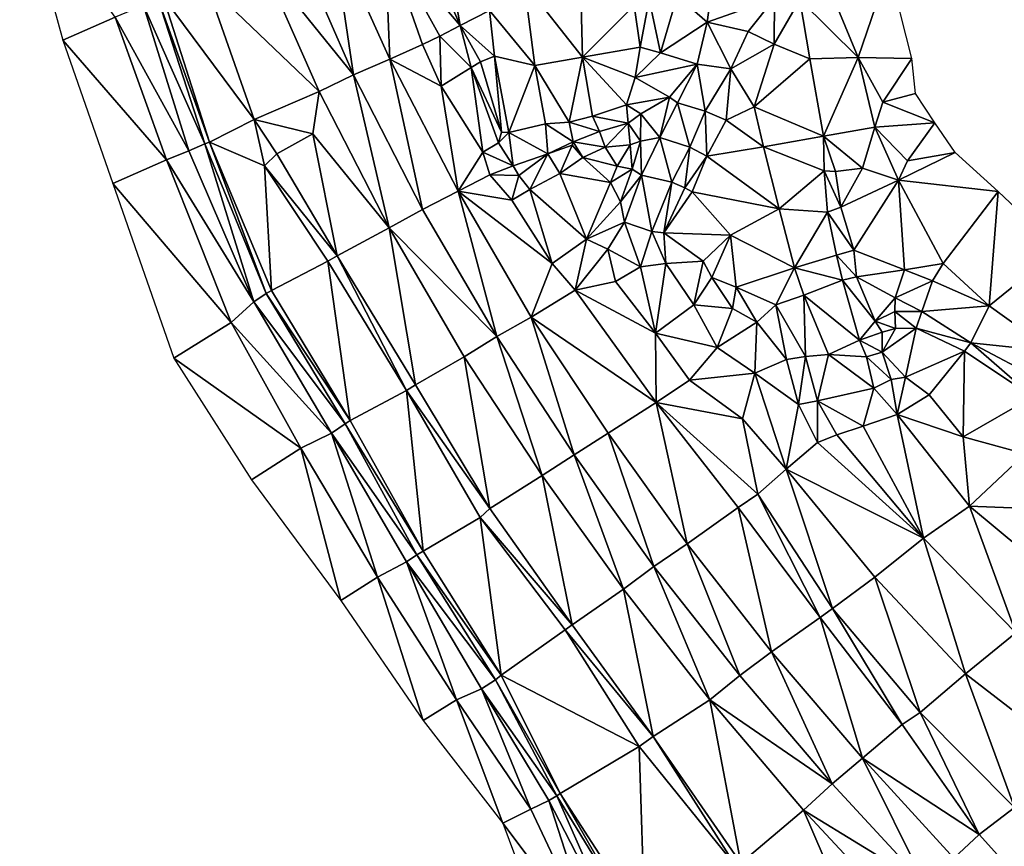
# Model space of a CAD drawing. Header units: feet. Extents: x 116535 to 120173, y 200032 to 203855.
# Tile 2 of 87: x 118450 to 118753, y 200433 to 200688. Entities that reach past the tile are written whole.
import ezdxf

# ---------------------------------------------------------------- set-up
doc = ezdxf.new("R2010")
doc.units = ezdxf.units.FT
doc.header["$MEASUREMENT"] = 0
doc.layers.add('V-TOPO-TINN-3DFC', color=3, linetype='Continuous')

msp = doc.modelspace()

# ---------------------------------------------------------------- linework, layer by layer
at = {"layer": 'V-TOPO-TINN-3DFC'}
for points in [[(118479.5773, 200688.47, 557.505), (118450.2099, 200729.7463, 558.19), (118463.496, 200681.3895, 558.195)], [(118585.7828, 200685.9438, 572.56), (118571.7956, 200718.2084, 568.764), (118562.5929, 200713.242, 573.227)], [(118585.7828, 200685.9438, 572.56), (118579.9293, 200719.2375, 570.751), (118571.7956, 200718.2084, 568.764)], [(118585.7828, 200685.9438, 572.56), (118594.7455, 200690.5342, 573.443), (118579.9293, 200719.2375, 570.751)], [(118546.370382, 200714.99149, 573.747692), (118535.509011, 200710.659994, 574.611614), (118552.892302, 200670.748471, 575.608641)], [(118546.370382, 200714.99149, 573.747692), (118564.14429, 200675.550847, 574.71004), (118562.5929, 200713.242, 573.227)], [(118546.370382, 200714.99149, 573.747692), (118552.892302, 200670.748471, 575.608641), (118564.14429, 200675.550847, 574.71004)], [(118564.14429, 200675.550847, 574.71004), (118574.1558, 200680.1314, 574.317), (118562.5929, 200713.242, 573.227)], [(118574.1558, 200680.1314, 574.317), (118579.5103, 200682.7086, 574.935), (118562.5929, 200713.242, 573.227)], [(118579.5103, 200682.7086, 574.935), (118585.7828, 200685.9438, 572.56), (118562.5929, 200713.242, 573.227)], [(118524.565379, 200705.835948, 575.23419), (118552.892302, 200670.748471, 575.608641), (118535.509011, 200710.659994, 574.611614)], [(118542.328721, 200665.625186, 576.124381), (118524.565379, 200705.835948, 575.23419), (118507.7425, 200698.8599, 574.393)], [(118542.328721, 200665.625186, 576.124381), (118552.892302, 200670.748471, 575.608641), (118524.565379, 200705.835948, 575.23419)], [(118605.4573, 200699.0459, 578.548), (118623.4298, 200676.2291, 580.107), (118622.7217, 200704.7203, 578.74)], [(118639.242, 200692.0603, 578.009), (118622.7217, 200704.7203, 578.74), (118623.4298, 200676.2291, 580.107)], [(118708.2175, 200676.0881, 588.557), (118717.6963, 200703.7703, 588.388), (118697.9317, 200700.958, 585.472)], [(118708.2175, 200676.0881, 588.557), (118724.7588, 200675.792, 590.985), (118717.6963, 200703.7703, 588.388)], [(118605.4573, 200699.0459, 578.548), (118594.7455, 200690.5342, 573.443), (118608.7096, 200673.6889, 579.849)], [(118605.4573, 200699.0459, 578.548), (118608.7096, 200673.6889, 579.849), (118623.4298, 200676.2291, 580.107)], [(118708.2175, 200676.0881, 588.557), (118697.9317, 200700.958, 585.472), (118690.2321, 200693.9145, 584.959)], [(118522.4027, 200657.0705, 574.896), (118507.7425, 200698.8599, 574.393), (118494.4075, 200694.7516, 564.309)], [(118542.328721, 200665.625186, 576.124381), (118507.7425, 200698.8599, 574.393), (118522.4027, 200657.0705, 574.896)], [(118507.1655, 200649.5209, 563.941), (118492.7763, 200694.0645, 564.013), (118488.282, 200692.1323, 563.94)], [(118508.5656, 200650.053, 564.258), (118494.4075, 200694.7516, 564.309), (118492.7763, 200694.0645, 564.013)], [(118507.1655, 200649.5209, 563.941), (118508.5656, 200650.053, 564.258), (118492.7763, 200694.0645, 564.013)], [(118522.4027, 200657.0705, 574.896), (118494.4075, 200694.7516, 564.309), (118508.5656, 200650.053, 564.258)], [(118643.8834, 200694.0175, 580.108), (118639.242, 200692.0603, 578.009), (118641.1592, 200679.2433, 578.235)], [(118643.8834, 200694.0175, 580.108), (118641.1592, 200679.2433, 578.235), (118647.3827, 200677.5532, 579.384)], [(118652.5151, 200695.0616, 580.485), (118643.8834, 200694.0175, 580.108), (118647.3827, 200677.5532, 579.384)], [(118661.7528, 200687.0009, 580.805), (118652.5151, 200695.0616, 580.485), (118647.3827, 200677.5532, 579.384)], [(118661.7528, 200687.0009, 580.805), (118662.5339, 200692.8974, 580.533), (118652.5151, 200695.0616, 580.485)], [(118661.7528, 200687.0009, 580.805), (118674.3848, 200684.0907, 581.711), (118682.4425, 200694.3535, 581.97)], [(118661.7528, 200687.0009, 580.805), (118682.4425, 200694.3535, 581.97), (118662.5339, 200692.8974, 580.533)], [(118682.4425, 200694.3535, 581.97), (118674.3848, 200684.0907, 581.711), (118682.3185, 200680.2084, 582.836)], [(118690.2321, 200693.9145, 584.959), (118682.4425, 200694.3535, 581.97), (118682.3185, 200680.2084, 582.836)], [(118693.3223, 200675.692, 586.062), (118690.2321, 200693.9145, 584.959), (118682.3185, 200680.2084, 582.836)], [(118693.3223, 200675.692, 586.062), (118708.2175, 200676.0881, 588.557), (118690.2321, 200693.9145, 584.959)], [(118502.2951, 200647.3658, 563.295), (118488.282, 200692.1323, 563.94), (118479.5773, 200688.47, 557.505)], [(118507.1655, 200649.5209, 563.941), (118488.282, 200692.1323, 563.94), (118502.2951, 200647.3658, 563.295)], [(118596.3526, 200676.5531, 574.264), (118594.7455, 200690.5342, 573.443), (118585.7828, 200685.9438, 572.56)], [(118608.7096, 200673.6889, 579.849), (118594.7455, 200690.5342, 573.443), (118596.3526, 200676.5531, 574.264)], [(118639.242, 200692.0603, 578.009), (118623.4298, 200676.2291, 580.107), (118641.1592, 200679.2433, 578.235)], [(118495.4126, 200644.6096, 558.228), (118479.5773, 200688.47, 557.505), (118463.496, 200681.3895, 558.195)], [(118502.2951, 200647.3658, 563.295), (118479.5773, 200688.47, 557.505), (118495.4126, 200644.6096, 558.228)], [(118658.6796, 200674.0949, 580.46), (118661.7528, 200687.0009, 580.805), (118647.3827, 200677.5532, 579.384)], [(118669.0774, 200672.5678, 581.738), (118661.7528, 200687.0009, 580.805), (118658.6796, 200674.0949, 580.46)], [(118661.7528, 200687.0009, 580.805), (118669.0774, 200672.5678, 581.738), (118674.3848, 200684.0907, 581.711)], [(118589.13, 200673.0278, 575.09), (118585.7828, 200685.9438, 572.56), (118579.5103, 200682.7086, 574.935)], [(118596.3526, 200676.5531, 574.264), (118585.7828, 200685.9438, 572.56), (118591.9863, 200674.761, 574.32)], [(118591.9863, 200674.761, 574.32), (118585.7828, 200685.9438, 572.56), (118589.13, 200673.0278, 575.09)], [(118682.3185, 200680.2084, 582.836), (118674.3848, 200684.0907, 581.711), (118669.0774, 200672.5678, 581.738)], [(118495.4126, 200644.6096, 558.228), (118463.496, 200681.3895, 558.195), (118478.8592, 200637.335, 557.397)], [(118579.8643, 200667.3284, 574.578), (118579.5103, 200682.7086, 574.935), (118574.1558, 200680.1314, 574.317)], [(118589.13, 200673.0278, 575.09), (118579.5103, 200682.7086, 574.935), (118579.8643, 200667.3284, 574.578)], [(118564.14429, 200675.550847, 574.71004), (118579.8643, 200667.3284, 574.578), (118574.1558, 200680.1314, 574.317)], [(118641.1592, 200679.2433, 578.235), (118623.4298, 200676.2291, 580.107), (118639.6301, 200669.9086, 580.383)], [(118641.1592, 200679.2433, 578.235), (118639.6301, 200669.9086, 580.383), (118647.3827, 200677.5532, 579.384)], [(118682.3185, 200680.2084, 582.836), (118669.0774, 200672.5678, 581.738), (118676.176, 200660.9429, 583.772)], [(118693.3223, 200675.692, 586.062), (118682.3185, 200680.2084, 582.836), (118676.176, 200660.9429, 583.772)], [(118564.14429, 200675.550847, 574.71004), (118552.892302, 200670.748471, 575.608641), (118574.147899, 200629.299764, 576.914804)], [(118564.14429, 200675.550847, 574.71004), (118585.137817, 200634.978152, 576.171305), (118579.8643, 200667.3284, 574.578)], [(118564.14429, 200675.550847, 574.71004), (118574.147899, 200629.299764, 576.914804), (118585.137817, 200634.978152, 576.171305)], [(118598.4378, 200653.1722, 575.887), (118591.9863, 200674.761, 574.32), (118589.13, 200673.0278, 575.09)], [(118598.4378, 200653.1722, 575.887), (118596.3526, 200676.5531, 574.264), (118591.9863, 200674.761, 574.32)], [(118600.709, 200653.0462, 575.908), (118608.7096, 200673.6889, 579.849), (118596.3526, 200676.5531, 574.264)], [(118600.709, 200653.0462, 575.908), (118596.3526, 200676.5531, 574.264), (118598.4378, 200653.1722, 575.887)], [(118623.4298, 200676.2291, 580.107), (118608.7096, 200673.6889, 579.849), (118619.3234, 200656.1675, 581.835)], [(118623.4298, 200676.2291, 580.107), (118619.3234, 200656.1675, 581.835), (118626.51, 200658.0076, 581.311)], [(118626.51, 200658.0076, 581.311), (118636.9168, 200661.5359, 580.908), (118623.4298, 200676.2291, 580.107)], [(118636.9168, 200661.5359, 580.908), (118639.6301, 200669.9086, 580.383), (118623.4298, 200676.2291, 580.107)], [(118658.6796, 200674.0949, 580.46), (118647.3827, 200677.5532, 579.384), (118639.6301, 200669.9086, 580.383)], [(118697.5467, 200651.9051, 589.125), (118693.3223, 200675.692, 586.062), (118676.176, 200660.9429, 583.772)], [(118697.5467, 200651.9051, 589.125), (118708.2175, 200676.0881, 588.557), (118693.3223, 200675.692, 586.062)], [(118713.2939, 200654.6484, 591.574), (118708.2175, 200676.0881, 588.557), (118697.5467, 200651.9051, 589.125)], [(118713.2939, 200654.6484, 591.574), (118715.8071, 200662.351, 590.749), (118708.2175, 200676.0881, 588.557)], [(118715.8071, 200662.351, 590.749), (118724.7588, 200675.792, 590.985), (118708.2175, 200676.0881, 588.557)], [(118725.8149, 200664.9882, 591.893), (118724.7588, 200675.792, 590.985), (118715.8071, 200662.351, 590.749)], [(118589.13, 200673.0278, 575.09), (118579.8643, 200667.3284, 574.578), (118592.7263, 200646.9667, 575.639)], [(118589.13, 200673.0278, 575.09), (118592.7263, 200646.9667, 575.639), (118597.5077, 200649.847, 577.448)], [(118589.13, 200673.0278, 575.09), (118597.5077, 200649.847, 577.448), (118598.4378, 200653.1722, 575.887)], [(118608.7096, 200673.6889, 579.849), (118600.709, 200653.0462, 575.908), (118611.9719, 200655.7154, 581.554)], [(118608.7096, 200673.6889, 579.849), (118611.9719, 200655.7154, 581.554), (118619.3234, 200656.1675, 581.835)], [(118658.6796, 200674.0949, 580.46), (118639.6301, 200669.9086, 580.383), (118650.1519, 200663.9281, 579.996)], [(118652.6361, 200662.18, 580.102), (118658.6796, 200674.0949, 580.46), (118650.1519, 200663.9281, 579.996)], [(118661.1568, 200659.5337, 580.721), (118658.6796, 200674.0949, 580.46), (118652.6361, 200662.18, 580.102)], [(118669.0774, 200672.5678, 581.738), (118658.6796, 200674.0949, 580.46), (118661.1568, 200659.5337, 580.721)], [(118669.0774, 200672.5678, 581.738), (118661.1568, 200659.5337, 580.721), (118667.5523, 200656.7945, 583.094)], [(118669.0774, 200672.5678, 581.738), (118667.5523, 200656.7945, 583.094), (118676.176, 200660.9429, 583.772)], [(118542.328721, 200665.625186, 576.124381), (118563.940871, 200623.692725, 577.29021), (118552.892302, 200670.748471, 575.608641)], [(118552.892302, 200670.748471, 575.608641), (118563.940871, 200623.692725, 577.29021), (118574.147899, 200629.299764, 576.914804)], [(118636.9168, 200661.5359, 580.908), (118650.1519, 200663.9281, 579.996), (118639.6301, 200669.9086, 580.383)], [(118542.328721, 200665.625186, 576.124381), (118522.4027, 200657.0705, 574.896), (118540.4421, 200652.6572, 575.954)], [(118542.328721, 200665.625186, 576.124381), (118540.4421, 200652.6572, 575.954), (118563.940871, 200623.692725, 577.29021)], [(118585.137817, 200634.978152, 576.171305), (118592.7263, 200646.9667, 575.639), (118579.8643, 200667.3284, 574.578)], [(118636.9168, 200661.5359, 580.908), (118641.3372, 200658.7287, 581.882), (118650.1519, 200663.9281, 579.996)], [(118647.1957, 200651.5161, 581.675), (118650.1519, 200663.9281, 579.996), (118641.3372, 200658.7287, 581.882)], [(118647.1957, 200651.5161, 581.675), (118652.6361, 200662.18, 580.102), (118650.1519, 200663.9281, 579.996)], [(118731.8004, 200655.9475, 594.559), (118725.8149, 200664.9882, 591.893), (118715.8071, 200662.351, 590.749)], [(118637.3909, 200655.9405, 583.934), (118636.9168, 200661.5359, 580.908), (118626.51, 200658.0076, 581.311)], [(118637.3909, 200655.9405, 583.934), (118641.3372, 200658.7287, 581.882), (118636.9168, 200661.5359, 580.908)], [(118656.4124, 200648.4599, 581.736), (118652.6361, 200662.18, 580.102), (118647.1957, 200651.5161, 581.675)], [(118661.1568, 200659.5337, 580.721), (118652.6361, 200662.18, 580.102), (118656.4124, 200648.4599, 581.736)], [(118661.1568, 200659.5337, 580.721), (118656.4124, 200648.4599, 581.736), (118661.6018, 200645.6976, 583.546)], [(118661.1568, 200659.5337, 580.721), (118661.6018, 200645.6976, 583.546), (118667.5523, 200656.7945, 583.094)], [(118667.5523, 200656.7945, 583.094), (118679.0452, 200648.6369, 585.647), (118676.176, 200660.9429, 583.772)], [(118697.5467, 200651.9051, 589.125), (118676.176, 200660.9429, 583.772), (118679.0452, 200648.6369, 585.647)], [(118731.8004, 200655.9475, 594.559), (118715.8071, 200662.351, 590.749), (118713.2939, 200654.6484, 591.574)], [(118522.4027, 200657.0705, 574.896), (118508.5656, 200650.053, 564.258), (118525.574, 200642.7994, 573.972)], [(118540.4421, 200652.6572, 575.954), (118522.4027, 200657.0705, 574.896), (118529.3173, 200646.4877, 575.121)], [(118522.4027, 200657.0705, 574.896), (118525.574, 200642.7994, 573.972), (118529.3173, 200646.4877, 575.121)], [(118628.5862, 200653.2922, 583.353), (118626.51, 200658.0076, 581.311), (118619.3234, 200656.1675, 581.835)], [(118637.3909, 200655.9405, 583.934), (118626.51, 200658.0076, 581.311), (118628.5862, 200653.2922, 583.353)], [(118637.3909, 200655.9405, 583.934), (118641.2562, 200650.392, 581.832), (118641.3372, 200658.7287, 581.882)], [(118647.1957, 200651.5161, 581.675), (118641.3372, 200658.7287, 581.882), (118641.2562, 200650.392, 581.832)], [(118661.6018, 200645.6976, 583.546), (118679.0452, 200648.6369, 585.647), (118667.5523, 200656.7945, 583.094)], [(118611.9719, 200655.7154, 581.554), (118600.709, 200653.0462, 575.908), (118612.6719, 200646.4767, 581.906)], [(118611.9719, 200655.7154, 581.554), (118620.5235, 200650.098, 584.127), (118619.3234, 200656.1675, 581.835)], [(118620.5235, 200650.098, 584.127), (118611.9719, 200655.7154, 581.554), (118612.6719, 200646.4767, 581.906)], [(118628.5862, 200653.2922, 583.353), (118619.3234, 200656.1675, 581.835), (118620.5235, 200650.098, 584.127)], [(118637.3909, 200655.9405, 583.934), (118628.5862, 200653.2922, 583.353), (118630.3453, 200648.5289, 583.289)], [(118638.0549, 200649.2569, 584.157), (118637.3909, 200655.9405, 583.934), (118630.3453, 200648.5289, 583.289)], [(118638.0549, 200649.2569, 584.157), (118641.2562, 200650.392, 581.832), (118637.3909, 200655.9405, 583.934)], [(118709.5836, 200642.0183, 590.901), (118713.2939, 200654.6484, 591.574), (118697.5467, 200651.9051, 589.125)], [(118713.2939, 200654.6484, 591.574), (118709.5836, 200642.0183, 590.901), (118720.6375, 200638.3861, 593.128)], [(118731.8004, 200655.9475, 594.559), (118713.2939, 200654.6484, 591.574), (118723.3637, 200644.3225, 590.526)], [(118713.2939, 200654.6484, 591.574), (118720.6375, 200638.3861, 593.128), (118723.3637, 200644.3225, 590.526)], [(118731.8004, 200655.9475, 594.559), (118723.3637, 200644.3225, 590.526), (118738.0389, 200646.8517, 595.158)], [(118547.9497, 200615.0282, 576.007), (118540.4421, 200652.6572, 575.954), (118529.3173, 200646.4877, 575.121)], [(118563.940871, 200623.692725, 577.29021), (118540.4421, 200652.6572, 575.954), (118547.9497, 200615.0282, 576.007)], [(118597.5077, 200649.847, 577.448), (118600.709, 200653.0462, 575.908), (118598.4378, 200653.1722, 575.887)], [(118600.709, 200653.0462, 575.908), (118597.5077, 200649.847, 577.448), (118602.0391, 200642.7714, 578.751)], [(118600.709, 200653.0462, 575.908), (118602.0391, 200642.7714, 578.751), (118612.6719, 200646.4767, 581.906)], [(118630.3453, 200648.5289, 583.289), (118628.5862, 200653.2922, 583.353), (118620.5235, 200650.098, 584.127)], [(118641.5502, 200639.8782, 581.37), (118647.1957, 200651.5161, 581.675), (118641.2562, 200650.392, 581.832)], [(118650.846, 200637.777, 581.312), (118647.1957, 200651.5161, 581.675), (118641.5502, 200639.8782, 581.37)], [(118656.4124, 200648.4599, 581.736), (118647.1957, 200651.5161, 581.675), (118650.846, 200637.777, 581.312)], [(118697.5467, 200651.9051, 589.125), (118679.0452, 200648.6369, 585.647), (118697.7387, 200641.1983, 588.044)], [(118697.5467, 200651.9051, 589.125), (118701.236, 200641.0153, 589.431), (118709.5836, 200642.0183, 590.901)], [(118697.5467, 200651.9051, 589.125), (118697.7387, 200641.1983, 588.044), (118701.236, 200641.0153, 589.431)], [(118522.2927, 200600.9131, 563.926), (118502.2951, 200647.3658, 563.295), (118495.4126, 200644.6096, 558.228)], [(118507.1655, 200649.5209, 563.941), (118502.2951, 200647.3658, 563.295), (118522.2927, 200600.9131, 563.926)], [(118526.052, 200603.4913, 563.831), (118508.5656, 200650.053, 564.258), (118507.1655, 200649.5209, 563.941)], [(118526.052, 200603.4913, 563.831), (118507.1655, 200649.5209, 563.941), (118522.2927, 200600.9131, 563.926)], [(118527.6591, 200604.3973, 564.402), (118508.5656, 200650.053, 564.258), (118526.052, 200603.4913, 563.831)], [(118527.6591, 200604.3973, 564.402), (118525.574, 200642.7994, 573.972), (118508.5656, 200650.053, 564.258)], [(118602.0391, 200642.7714, 578.751), (118597.5077, 200649.847, 577.448), (118592.7263, 200646.9667, 575.639)], [(118620.5235, 200650.098, 584.127), (118612.6719, 200646.4767, 581.906), (118620.1785, 200649.0779, 583.735)], [(118612.6719, 200646.4767, 581.906), (118616.4342, 200640.4142, 578.186), (118620.1785, 200649.0779, 583.735)], [(118620.1785, 200649.0779, 583.735), (118616.4342, 200640.4142, 578.186), (118623.5388, 200645.3686, 581.392)], [(118620.1785, 200649.0779, 583.735), (118623.5388, 200645.3686, 581.392), (118620.5235, 200650.098, 584.127)], [(118630.3453, 200648.5289, 583.289), (118620.5235, 200650.098, 584.127), (118623.5388, 200645.3686, 581.392)], [(118623.5388, 200645.3686, 581.392), (118634.0126, 200642.7054, 583.142), (118630.3453, 200648.5289, 583.289)], [(118634.0126, 200642.7054, 583.142), (118638.0549, 200649.2569, 584.157), (118630.3453, 200648.5289, 583.289)], [(118634.0126, 200642.7054, 583.142), (118638.635, 200641.7703, 581.789), (118638.0549, 200649.2569, 584.157)], [(118638.0549, 200649.2569, 584.157), (118638.635, 200641.7703, 581.789), (118641.2562, 200650.392, 581.832)], [(118641.5502, 200639.8782, 581.37), (118641.2562, 200650.392, 581.832), (118638.635, 200641.7703, 581.789)], [(118656.4124, 200648.4599, 581.736), (118650.846, 200637.777, 581.312), (118654.8533, 200636.0199, 582.717)], [(118656.4124, 200648.4599, 581.736), (118654.8533, 200636.0199, 582.717), (118661.6018, 200645.6976, 583.546)], [(118661.6018, 200645.6976, 583.546), (118683.9296, 200629.5283, 585.73), (118679.0452, 200648.6369, 585.647)], [(118679.0452, 200648.6369, 585.647), (118683.9296, 200629.5283, 585.73), (118697.7387, 200641.1983, 588.044)], [(118515.2821, 200594.5166, 556.608), (118495.4126, 200644.6096, 558.228), (118478.8592, 200637.335, 557.397)], [(118522.2927, 200600.9131, 563.926), (118495.4126, 200644.6096, 558.228), (118515.2821, 200594.5166, 556.608)], [(118547.9497, 200615.0282, 576.007), (118529.3173, 200646.4877, 575.121), (118525.574, 200642.7994, 573.972)], [(118585.137817, 200634.978152, 576.171305), (118594.9145, 200640.0132, 575.582), (118592.7263, 200646.9667, 575.639)], [(118594.9145, 200640.0132, 575.582), (118602.0391, 200642.7714, 578.751), (118592.7263, 200646.9667, 575.639)], [(118612.6719, 200646.4767, 581.906), (118602.0391, 200642.7714, 578.751), (118603.7812, 200639.7852, 578.913)], [(118612.6719, 200646.4767, 581.906), (118603.7812, 200639.7852, 578.913), (118607.2265, 200635.5268, 576.822)], [(118612.6719, 200646.4767, 581.906), (118607.2265, 200635.5268, 576.822), (118616.4342, 200640.4142, 578.186)], [(118623.5388, 200645.3686, 581.392), (118616.4342, 200640.4142, 578.186), (118632.0465, 200637.655, 582.102)], [(118623.5388, 200645.3686, 581.392), (118632.0465, 200637.655, 582.102), (118634.0126, 200642.7054, 583.142)], [(118657.1725, 200634.7578, 582.819), (118661.6018, 200645.6976, 583.546), (118654.8533, 200636.0199, 582.717)], [(118657.1725, 200634.7578, 582.819), (118683.9296, 200629.5283, 585.73), (118661.6018, 200645.6976, 583.546)], [(118720.6375, 200638.3861, 593.128), (118751.292, 200634.8668, 595.507), (118738.0389, 200646.8517, 595.158)], [(118720.6375, 200638.3861, 593.128), (118738.0389, 200646.8517, 595.158), (118723.3637, 200644.3225, 590.526)], [(118547.9497, 200615.0282, 576.007), (118525.574, 200642.7994, 573.972), (118545.0695, 200613.3971, 575.251)], [(118545.0695, 200613.3971, 575.251), (118525.574, 200642.7994, 573.972), (118527.6591, 200604.3973, 564.402)], [(118594.9145, 200640.0132, 575.582), (118603.7812, 200639.7852, 578.913), (118602.0391, 200642.7714, 578.751)], [(118632.0465, 200637.655, 582.102), (118638.635, 200641.7703, 581.789), (118634.0126, 200642.7054, 583.142)], [(118632.0465, 200637.655, 582.102), (118635.1167, 200631.7015, 579.688), (118638.635, 200641.7703, 581.789)], [(118641.5502, 200639.8782, 581.37), (118638.635, 200641.7703, 581.789), (118635.1167, 200631.7015, 579.688)], [(118702.8841, 200629.9984, 588.747), (118709.5836, 200642.0183, 590.901), (118701.236, 200641.0153, 589.431)], [(118720.6375, 200638.3861, 593.128), (118709.5836, 200642.0183, 590.901), (118702.8841, 200629.9984, 588.747)], [(118585.137817, 200634.978152, 576.171305), (118601.632, 200632.2176, 575.982), (118594.9145, 200640.0132, 575.582)], [(118601.632, 200632.2176, 575.982), (118603.7812, 200639.7852, 578.913), (118594.9145, 200640.0132, 575.582)], [(118607.2265, 200635.5268, 576.822), (118603.7812, 200639.7852, 578.913), (118601.632, 200632.2176, 575.982)], [(118624.5939, 200620.1676, 576.688), (118616.4342, 200640.4142, 578.186), (118607.2265, 200635.5268, 576.822)], [(118632.0465, 200637.655, 582.102), (118616.4342, 200640.4142, 578.186), (118624.5939, 200620.1676, 576.688)], [(118641.5502, 200639.8782, 581.37), (118635.1167, 200631.7015, 579.688), (118636.3318, 200625.416, 578.536)], [(118641.5502, 200639.8782, 581.37), (118636.3318, 200625.416, 578.536), (118644.7045, 200622.5028, 578.513)], [(118650.846, 200637.777, 581.312), (118641.5502, 200639.8782, 581.37), (118644.7045, 200622.5028, 578.513)], [(118683.9296, 200629.5283, 585.73), (118698.7398, 200628.5473, 586.575), (118697.7387, 200641.1983, 588.044)], [(118702.8841, 200629.9984, 588.747), (118697.7387, 200641.1983, 588.044), (118698.7398, 200628.5473, 586.575)], [(118702.8841, 200629.9984, 588.747), (118701.236, 200641.0153, 589.431), (118697.7387, 200641.1983, 588.044)], [(118720.6375, 200638.3861, 593.128), (118702.8841, 200629.9984, 588.747), (118706.9034, 200616.8053, 588.776)], [(118720.6375, 200638.3861, 593.128), (118706.9034, 200616.8053, 588.776), (118722.4667, 200610.7689, 590.615)], [(118734.3566, 200612.752, 592.203), (118720.6375, 200638.3861, 593.128), (118722.4667, 200610.7689, 590.615)], [(118734.3566, 200612.752, 592.203), (118751.292, 200634.8668, 595.507), (118720.6375, 200638.3861, 593.128)], [(118515.2821, 200594.5166, 556.608), (118478.8592, 200637.335, 557.397), (118497.6427, 200583.6237, 558.18)], [(118607.2265, 200635.5268, 576.822), (118601.632, 200632.2176, 575.982), (118614.064, 200612.692, 576.834)], [(118624.5939, 200620.1676, 576.688), (118607.2265, 200635.5268, 576.822), (118614.064, 200612.692, 576.834)], [(118632.0465, 200637.655, 582.102), (118624.5939, 200620.1676, 576.688), (118635.1167, 200631.7015, 579.688)], [(118650.846, 200637.777, 581.312), (118644.7045, 200622.5028, 578.513), (118648.4498, 200622.1938, 578.812)], [(118650.846, 200637.777, 581.312), (118648.4498, 200622.1938, 578.812), (118654.8533, 200636.0199, 582.717)], [(118657.1725, 200634.7578, 582.819), (118654.8533, 200636.0199, 582.717), (118648.4498, 200622.1938, 578.812)], [(118597.033656, 200590.212787, 578.410065), (118585.137817, 200634.978152, 576.171305), (118574.147899, 200629.299764, 576.914804)], [(118614.064, 200612.692, 576.834), (118601.632, 200632.2176, 575.982), (118585.137817, 200634.978152, 576.171305)], [(118585.137817, 200634.978152, 576.171305), (118607.645013, 200596.16849, 577.693966), (118614.064, 200612.692, 576.834)], [(118585.137817, 200634.978152, 576.171305), (118597.033656, 200590.212787, 578.410065), (118607.645013, 200596.16849, 577.693966)], [(118657.1725, 200634.7578, 582.819), (118648.4498, 200622.1938, 578.812), (118668.9054, 200621.3877, 582.537)], [(118657.1725, 200634.7578, 582.819), (118668.9054, 200621.3877, 582.537), (118683.9296, 200629.5283, 585.73)], [(118748.5017, 200599.651, 592.865), (118751.292, 200634.8668, 595.507), (118734.3566, 200612.752, 592.203)], [(118748.5017, 200599.651, 592.865), (118770.1145, 200617.0844, 595.721), (118751.292, 200634.8668, 595.507)], [(118563.940871, 200623.692725, 577.29021), (118597.033656, 200590.212787, 578.410065), (118574.147899, 200629.299764, 576.914804)], [(118636.3318, 200625.416, 578.536), (118635.1167, 200631.7015, 579.688), (118624.5939, 200620.1676, 576.688)], [(118668.9054, 200621.3877, 582.537), (118688.638, 200611.3979, 583.533), (118683.9296, 200629.5283, 585.73)], [(118683.9296, 200629.5283, 585.73), (118688.638, 200611.3979, 583.533), (118698.7398, 200628.5473, 586.575)], [(118706.9034, 200616.8053, 588.776), (118702.8841, 200629.9984, 588.747), (118698.7398, 200628.5473, 586.575)], [(118688.638, 200611.3979, 583.533), (118701.585, 200615.2632, 584.685), (118698.7398, 200628.5473, 586.575)], [(118706.9034, 200616.8053, 588.776), (118698.7398, 200628.5473, 586.575), (118701.585, 200615.2632, 584.685)], [(118563.940871, 200623.692725, 577.29021), (118547.9497, 200615.0282, 576.007), (118571.9937, 200575.375, 577.281)], [(118586.931051, 200583.979553, 578.747664), (118563.940871, 200623.692725, 577.29021), (118571.9937, 200575.375, 577.281)], [(118586.931051, 200583.979553, 578.747664), (118597.033656, 200590.212787, 578.410065), (118563.940871, 200623.692725, 577.29021)], [(118631.1724, 200617.1324, 577.187), (118636.3318, 200625.416, 578.536), (118624.5939, 200620.1676, 576.688)], [(118641.2292, 200611.6749, 576.987), (118636.3318, 200625.416, 578.536), (118631.1724, 200617.1324, 577.187)], [(118644.7045, 200622.5028, 578.513), (118636.3318, 200625.416, 578.536), (118641.2292, 200611.6749, 576.987)], [(118624.5939, 200620.1676, 576.688), (118614.064, 200612.692, 576.834), (118621.1246, 200604.4763, 577.202)], [(118631.1724, 200617.1324, 577.187), (118624.5939, 200620.1676, 576.688), (118621.1246, 200604.4763, 577.202)], [(118644.7045, 200622.5028, 578.513), (118641.2292, 200611.6749, 576.987), (118649.0678, 200612.722, 576.755)], [(118644.7045, 200622.5028, 578.513), (118649.0678, 200612.722, 576.755), (118648.4498, 200622.1938, 578.812)], [(118649.0678, 200612.722, 576.755), (118660.5567, 200613.3791, 580.71), (118648.4498, 200622.1938, 578.812)], [(118660.5567, 200613.3791, 580.71), (118668.9054, 200621.3877, 582.537), (118648.4498, 200622.1938, 578.812)], [(118663.1959, 200608.3567, 581.295), (118668.9054, 200621.3877, 582.537), (118660.5567, 200613.3791, 580.71)], [(118670.7245, 200605.3944, 581.297), (118668.9054, 200621.3877, 582.537), (118663.1959, 200608.3567, 581.295)], [(118670.7245, 200605.3944, 581.297), (118688.638, 200611.3979, 583.533), (118668.9054, 200621.3877, 582.537)], [(118631.1724, 200617.1324, 577.187), (118621.1246, 200604.4763, 577.202), (118633.5536, 200607.1456, 577.097)], [(118641.2292, 200611.6749, 576.987), (118631.1724, 200617.1324, 577.187), (118633.5536, 200607.1456, 577.097)], [(118768.1333, 200585.5908, 594.478), (118770.1145, 200617.0844, 595.721), (118748.5017, 200599.651, 592.865)], [(118569.2084, 200573.6579, 576.67), (118547.9497, 200615.0282, 576.007), (118545.0695, 200613.3971, 575.251)], [(118571.9937, 200575.375, 577.281), (118547.9497, 200615.0282, 576.007), (118569.2084, 200573.6579, 576.67)], [(118688.638, 200611.3979, 583.533), (118703.3461, 200607.5896, 583.878), (118701.585, 200615.2632, 584.685)], [(118706.9034, 200616.8053, 588.776), (118701.585, 200615.2632, 584.685), (118707.6565, 200608.6287, 585.45)], [(118707.6565, 200608.6287, 585.45), (118701.585, 200615.2632, 584.685), (118703.3461, 200607.5896, 583.878)], [(118706.9034, 200616.8053, 588.776), (118707.6565, 200608.6287, 585.45), (118722.4667, 200610.7689, 590.615)], [(118551.9221, 200564.4332, 564.943), (118545.0695, 200613.3971, 575.251), (118527.6591, 200604.3973, 564.402)], [(118569.2084, 200573.6579, 576.67), (118545.0695, 200613.3971, 575.251), (118551.9221, 200564.4332, 564.943)], [(118607.645013, 200596.16849, 577.693966), (118621.1246, 200604.4763, 577.202), (118614.064, 200612.692, 576.834)], [(118641.2292, 200611.6749, 576.987), (118633.5536, 200607.1456, 577.097), (118645.8096, 200591.2693, 577.542)], [(118641.2292, 200611.6749, 576.987), (118645.8096, 200591.2693, 577.542), (118649.0678, 200612.722, 576.755)], [(118649.0678, 200612.722, 576.755), (118645.8096, 200591.2693, 577.542), (118657.6395, 200599.937, 576.913)], [(118649.0678, 200612.722, 576.755), (118657.6395, 200599.937, 576.913), (118660.5567, 200613.3791, 580.71)], [(118657.6395, 200599.937, 576.913), (118663.1959, 200608.3567, 581.295), (118660.5567, 200613.3791, 580.71)], [(118682.8655, 200600.026, 581.979), (118688.638, 200611.3979, 583.533), (118670.7245, 200605.3944, 581.297)], [(118682.8655, 200600.026, 581.979), (118691.4612, 200602.9342, 582.792), (118688.638, 200611.3979, 583.533)], [(118688.638, 200611.3979, 583.533), (118691.4612, 200602.9342, 582.792), (118703.3461, 200607.5896, 583.878)], [(118731.1174, 200607.4146, 591.147), (118734.3566, 200612.752, 592.203), (118722.4667, 200610.7689, 590.615)], [(118748.5017, 200599.651, 592.865), (118734.3566, 200612.752, 592.203), (118731.1174, 200607.4146, 591.147)], [(118657.6395, 200599.937, 576.913), (118669.5224, 200598.8609, 577.715), (118663.1959, 200608.3567, 581.295)], [(118669.5224, 200598.8609, 577.715), (118670.7245, 200605.3944, 581.297), (118663.1959, 200608.3567, 581.295)], [(118713.4069, 200594.9906, 583.932), (118707.6565, 200608.6287, 585.45), (118703.3461, 200607.5896, 583.878)], [(118707.6565, 200608.6287, 585.45), (118719.6094, 200602.1852, 585.812), (118722.4667, 200610.7689, 590.615)], [(118713.4069, 200594.9906, 583.932), (118719.6094, 200602.1852, 585.812), (118707.6565, 200608.6287, 585.45)], [(118731.1174, 200607.4146, 591.147), (118722.4667, 200610.7689, 590.615), (118719.6094, 200602.1852, 585.812)], [(118645.8096, 200591.2693, 577.542), (118633.5536, 200607.1456, 577.097), (118621.1246, 200604.4763, 577.202)], [(118669.5224, 200598.8609, 577.715), (118677.063, 200594.6186, 578.363), (118670.7245, 200605.3944, 581.297)], [(118677.063, 200594.6186, 578.363), (118682.8655, 200600.026, 581.979), (118670.7245, 200605.3944, 581.297)], [(118691.4612, 200602.9342, 582.792), (118708.6626, 200589.1301, 581.514), (118703.3461, 200607.5896, 583.878)], [(118713.4069, 200594.9906, 583.932), (118703.3461, 200607.5896, 583.878), (118708.6626, 200589.1301, 581.514)], [(118731.1174, 200607.4146, 591.147), (118719.6094, 200602.1852, 585.812), (118727.8421, 200597.8908, 586.298)], [(118748.5017, 200599.651, 592.865), (118731.1174, 200607.4146, 591.147), (118727.8421, 200597.8908, 586.298)], [(118550.3739, 200563.3961, 564.767), (118526.052, 200603.4913, 563.831), (118522.2927, 200600.9131, 563.926)], [(118551.9221, 200564.4332, 564.943), (118527.6591, 200604.3973, 564.402), (118526.052, 200603.4913, 563.831)], [(118551.9221, 200564.4332, 564.943), (118526.052, 200603.4913, 563.831), (118550.3739, 200563.3961, 564.767)], [(118646.0256, 200569.9196, 578.317), (118621.1246, 200604.4763, 577.202), (118607.645013, 200596.16849, 577.693966)], [(118646.0256, 200569.9196, 578.317), (118645.8096, 200591.2693, 577.542), (118621.1246, 200604.4763, 577.202)], [(118691.9762, 200584.0547, 580.693), (118691.4612, 200602.9342, 582.792), (118682.8655, 200600.026, 581.979)], [(118691.9762, 200584.0547, 580.693), (118699.0438, 200584.6558, 580.641), (118691.4612, 200602.9342, 582.792)], [(118691.4612, 200602.9342, 582.792), (118699.0438, 200584.6558, 580.641), (118708.6626, 200589.1301, 581.514)], [(118719.5054, 200597.8888, 585.122), (118719.6094, 200602.1852, 585.812), (118713.4069, 200594.9906, 583.932)], [(118727.8421, 200597.8908, 586.298), (118719.6094, 200602.1852, 585.812), (118719.5054, 200597.8888, 585.122)], [(118546.1346, 200560.5348, 564.067), (118522.2927, 200600.9131, 563.926), (118515.2821, 200594.5166, 556.608)], [(118550.3739, 200563.3961, 564.767), (118522.2927, 200600.9131, 563.926), (118546.1346, 200560.5348, 564.067)], [(118657.6395, 200599.937, 576.913), (118645.8096, 200591.2693, 577.542), (118664.7901, 200586.8859, 577.171)], [(118657.6395, 200599.937, 576.913), (118664.7901, 200586.8859, 577.171), (118669.5224, 200598.8609, 577.715)], [(118677.063, 200594.6186, 578.363), (118686.1578, 200583.1526, 578.1), (118682.8655, 200600.026, 581.979)], [(118686.1578, 200583.1526, 578.1), (118691.9762, 200584.0547, 580.693), (118682.8655, 200600.026, 581.979)], [(118748.5017, 200599.651, 592.865), (118727.8421, 200597.8908, 586.298), (118742.8863, 200588.3281, 587.082)], [(118768.1333, 200585.5908, 594.478), (118748.5017, 200599.651, 592.865), (118742.8863, 200588.3281, 587.082)], [(118607.645013, 200596.16849, 577.693966), (118597.033656, 200590.212787, 578.410065), (118620.782079, 200553.853302, 580.015438)], [(118646.0256, 200569.9196, 578.317), (118607.645013, 200596.16849, 577.693966), (118631.238485, 200560.450804, 579.24303)], [(118607.645013, 200596.16849, 577.693966), (118620.782079, 200553.853302, 580.015438), (118631.238485, 200560.450804, 579.24303)], [(118669.5224, 200598.8609, 577.715), (118664.7901, 200586.8859, 577.171), (118677.063, 200594.6186, 578.363)], [(118719.5054, 200597.8888, 585.122), (118713.4069, 200594.9906, 583.932), (118719.7014, 200592.7214, 585.771)], [(118726.058, 200592.8284, 586.43), (118727.8421, 200597.8908, 586.298), (118719.5054, 200597.8888, 585.122)], [(118726.058, 200592.8284, 586.43), (118719.5054, 200597.8888, 585.122), (118719.7014, 200592.7214, 585.771)], [(118742.8863, 200588.3281, 587.082), (118727.8421, 200597.8908, 586.298), (118726.058, 200592.8284, 586.43)], [(118536.7548, 200555.9285, 557.045), (118515.2821, 200594.5166, 556.608), (118497.6427, 200583.6237, 558.18)], [(118546.1346, 200560.5348, 564.067), (118515.2821, 200594.5166, 556.608), (118536.7548, 200555.9285, 557.045)], [(118677.063, 200594.6186, 578.363), (118664.7901, 200586.8859, 577.171), (118676.406, 200578.9253, 577.174)], [(118677.063, 200594.6186, 578.363), (118676.406, 200578.9253, 577.174), (118686.1578, 200583.1526, 578.1)], [(118713.4069, 200594.9906, 583.932), (118708.6626, 200589.1301, 581.514), (118715.5761, 200591.5643, 585.024)], [(118713.4069, 200594.9906, 583.932), (118715.5761, 200591.5643, 585.024), (118719.7014, 200592.7214, 585.771)], [(118726.058, 200592.8284, 586.43), (118715.6191, 200585.4098, 583.148), (118722.7837, 200577.7032, 577.891)], [(118726.058, 200592.8284, 586.43), (118719.7014, 200592.7214, 585.771), (118715.6191, 200585.4098, 583.148)], [(118740.9151, 200585.6999, 587.303), (118726.058, 200592.8284, 586.43), (118722.7837, 200577.7032, 577.891)], [(118742.8863, 200588.3281, 587.082), (118726.058, 200592.8284, 586.43), (118740.9151, 200585.6999, 587.303)], [(118610.965694, 200547.494041, 580.427982), (118597.033656, 200590.212787, 578.410065), (118586.931051, 200583.979553, 578.747664)], [(118610.965694, 200547.494041, 580.427982), (118620.782079, 200553.853302, 580.015438), (118597.033656, 200590.212787, 578.410065)], [(118664.7901, 200586.8859, 577.171), (118645.8096, 200591.2693, 577.542), (118656.3114, 200576.8111, 577.354)], [(118646.0256, 200569.9196, 578.317), (118656.3114, 200576.8111, 577.354), (118645.8096, 200591.2693, 577.542)], [(118715.5761, 200591.5643, 585.024), (118708.6626, 200589.1301, 581.514), (118715.6191, 200585.4098, 583.148)], [(118719.7014, 200592.7214, 585.771), (118715.5761, 200591.5643, 585.024), (118715.6191, 200585.4098, 583.148)], [(118656.3114, 200576.8111, 577.354), (118676.406, 200578.9253, 577.174), (118664.7901, 200586.8859, 577.171)], [(118699.0438, 200584.6558, 580.641), (118710.7947, 200584.0347, 581.09), (118708.6626, 200589.1301, 581.514)], [(118715.6191, 200585.4098, 583.148), (118708.6626, 200589.1301, 581.514), (118710.7947, 200584.0347, 581.09)], [(118761.9748, 200571.6627, 589.173), (118742.8863, 200588.3281, 587.082), (118740.9151, 200585.6999, 587.303)], [(118768.1333, 200585.5908, 594.478), (118742.8863, 200588.3281, 587.082), (118764.9331, 200576.6131, 588.586)], [(118761.9748, 200571.6627, 589.173), (118764.9331, 200576.6131, 588.586), (118742.8863, 200588.3281, 587.082)], [(118586.931051, 200583.979553, 578.747664), (118571.9937, 200575.375, 577.281), (118594.9205, 200537.317, 578.688)], [(118610.965694, 200547.494041, 580.427982), (118586.931051, 200583.979553, 578.747664), (118594.9205, 200537.317, 578.688)], [(118686.1578, 200583.1526, 578.1), (118689.8361, 200569.3525, 577.012), (118691.9762, 200584.0547, 580.693)], [(118689.8361, 200569.3525, 577.012), (118695.7395, 200570.4086, 578.922), (118691.9762, 200584.0547, 580.693)], [(118695.7395, 200570.4086, 578.922), (118699.0438, 200584.6558, 580.641), (118691.9762, 200584.0547, 580.693)], [(118695.7395, 200570.4086, 578.922), (118713.0079, 200574.3899, 579.536), (118699.0438, 200584.6558, 580.641)], [(118699.0438, 200584.6558, 580.641), (118713.0079, 200574.3899, 579.536), (118710.7947, 200584.0347, 581.09)], [(118718.3753, 200577.0462, 579.761), (118715.6191, 200585.4098, 583.148), (118710.7947, 200584.0347, 581.09)], [(118718.3753, 200577.0462, 579.761), (118710.7947, 200584.0347, 581.09), (118713.0079, 200574.3899, 579.536)], [(118718.3753, 200577.0462, 579.761), (118722.7837, 200577.7032, 577.891), (118715.6191, 200585.4098, 583.148)], [(118740.9151, 200585.6999, 587.303), (118722.7837, 200577.7032, 577.891), (118730.0703, 200572.3408, 577.944)], [(118740.9151, 200585.6999, 587.303), (118730.0703, 200572.3408, 577.944), (118740.5011, 200559.3407, 578.666)], [(118761.9748, 200571.6627, 589.173), (118740.9151, 200585.6999, 587.303), (118740.5011, 200559.3407, 578.666)], [(118536.7548, 200555.9285, 557.045), (118497.6427, 200583.6237, 558.18), (118521.5186, 200546.1177, 557.921)], [(118686.1578, 200583.1526, 578.1), (118676.406, 200578.9253, 577.174), (118689.8361, 200569.3525, 577.012)], [(118656.3114, 200576.8111, 577.354), (118672.6737, 200564.9162, 576.826), (118676.406, 200578.9253, 577.174)], [(118686.0188, 200549.413, 577.092), (118676.406, 200578.9253, 577.174), (118672.6737, 200564.9162, 576.826)], [(118686.0188, 200549.413, 577.092), (118689.8361, 200569.3525, 577.012), (118676.406, 200578.9253, 577.174)], [(118718.3753, 200577.0462, 579.761), (118720.1685, 200566.2723, 578.552), (118722.7837, 200577.7032, 577.891)], [(118720.1685, 200566.2723, 578.552), (118730.0703, 200572.3408, 577.944), (118722.7837, 200577.7032, 577.891)], [(118594.9205, 200537.317, 578.688), (118571.9937, 200575.375, 577.281), (118569.2084, 200573.6579, 576.67)], [(118672.6737, 200564.9162, 576.826), (118656.3114, 200576.8111, 577.354), (118646.0256, 200569.9196, 578.317)], [(118718.3753, 200577.0462, 579.761), (118713.0079, 200574.3899, 579.536), (118720.1685, 200566.2723, 578.552)], [(118574.3739, 200524.2069, 564.955), (118569.2084, 200573.6579, 576.67), (118551.9221, 200564.4332, 564.943)], [(118594.9205, 200537.317, 578.688), (118569.2084, 200573.6579, 576.67), (118591.8842, 200534.5078, 577.789)], [(118591.8842, 200534.5078, 577.789), (118569.2084, 200573.6579, 576.67), (118574.3739, 200524.2069, 564.955)], [(118695.7395, 200570.4086, 578.922), (118709.7627, 200562.633, 578.279), (118713.0079, 200574.3899, 579.536)], [(118709.7627, 200562.633, 578.279), (118720.1685, 200566.2723, 578.552), (118713.0079, 200574.3899, 579.536)], [(118720.1685, 200566.2723, 578.552), (118740.5011, 200559.3407, 578.666), (118730.0703, 200572.3408, 577.944)], [(118761.9748, 200571.6627, 589.173), (118740.5011, 200559.3407, 578.666), (118759.6166, 200554.1023, 579.056)], [(118631.238485, 200560.450804, 579.24303), (118655.558147, 200526.408982, 580.985902), (118646.0256, 200569.9196, 578.317)], [(118677.3441, 200541.7033, 577.802), (118646.0256, 200569.9196, 578.317), (118671.2626, 200537.574, 579.594)], [(118671.2626, 200537.574, 579.594), (118646.0256, 200569.9196, 578.317), (118655.558147, 200526.408982, 580.985902)], [(118677.3441, 200541.7033, 577.802), (118672.6737, 200564.9162, 576.826), (118646.0256, 200569.9196, 578.317)], [(118686.0188, 200549.413, 577.092), (118695.6735, 200557.6326, 577.24), (118689.8361, 200569.3525, 577.012)], [(118689.8361, 200569.3525, 577.012), (118695.6735, 200557.6326, 577.24), (118695.7395, 200570.4086, 578.922)], [(118695.6735, 200557.6326, 577.24), (118701.621, 200559.9878, 578.058), (118695.7395, 200570.4086, 578.922)], [(118701.621, 200559.9878, 578.058), (118709.7627, 200562.633, 578.279), (118695.7395, 200570.4086, 578.922)], [(118728.3281, 200528.1683, 578.056), (118720.1685, 200566.2723, 578.552), (118709.7627, 200562.633, 578.279)], [(118720.1685, 200566.2723, 578.552), (118728.3281, 200528.1683, 578.056), (118742.5213, 200538.009, 577.999)], [(118720.1685, 200566.2723, 578.552), (118742.5213, 200538.009, 577.999), (118740.5011, 200559.3407, 578.666)], [(118572.4387, 200523.0679, 564.73), (118550.3739, 200563.3961, 564.767), (118546.1346, 200560.5348, 564.067)], [(118574.3739, 200524.2069, 564.955), (118551.9221, 200564.4332, 564.943), (118550.3739, 200563.3961, 564.767)], [(118574.3739, 200524.2069, 564.955), (118550.3739, 200563.3961, 564.767), (118572.4387, 200523.0679, 564.73)], [(118672.6737, 200564.9162, 576.826), (118677.3441, 200541.7033, 577.802), (118686.0188, 200549.413, 577.092)], [(118728.3281, 200528.1683, 578.056), (118709.7627, 200562.633, 578.279), (118701.621, 200559.9878, 578.058)], [(118560.3037, 200516.1603, 557.15), (118546.1346, 200560.5348, 564.067), (118536.7548, 200555.9285, 557.045)], [(118572.4387, 200523.0679, 564.73), (118546.1346, 200560.5348, 564.067), (118569.2024, 200520.8827, 564.826)], [(118569.2024, 200520.8827, 564.826), (118546.1346, 200560.5348, 564.067), (118560.3037, 200516.1603, 557.15)], [(118631.238485, 200560.450804, 579.24303), (118620.782079, 200553.853302, 580.015438), (118645.388257, 200519.459701, 581.747176)], [(118631.238485, 200560.450804, 579.24303), (118645.388257, 200519.459701, 581.747176), (118655.558147, 200526.408982, 580.985902)], [(118728.3281, 200528.1683, 578.056), (118701.621, 200559.9878, 578.058), (118695.6735, 200557.6326, 577.24)], [(118728.3281, 200528.1683, 578.056), (118695.6735, 200557.6326, 577.24), (118686.0188, 200549.413, 577.092)], [(118742.5213, 200538.009, 577.999), (118759.6166, 200554.1023, 579.056), (118740.5011, 200559.3407, 578.666)], [(118549.0718, 200508.9917, 558.646), (118536.7548, 200555.9285, 557.045), (118521.5186, 200546.1177, 557.921)], [(118560.3037, 200516.1603, 557.15), (118536.7548, 200555.9285, 557.045), (118549.0718, 200508.9917, 558.646)], [(118635.99359, 200512.508194, 582.222793), (118620.782079, 200553.853302, 580.015438), (118610.965694, 200547.494041, 580.427982)], [(118635.99359, 200512.508194, 582.222793), (118645.388257, 200519.459701, 581.747176), (118620.782079, 200553.853302, 580.015438)], [(118742.5213, 200538.009, 577.999), (118776.47, 200536.7289, 579.633), (118759.6166, 200554.1023, 579.056)], [(118610.965694, 200547.494041, 580.427982), (118594.9205, 200537.317, 578.688), (118620.1835, 200501.5251, 580.538)], [(118635.99359, 200512.508194, 582.222793), (118610.965694, 200547.494041, 580.427982), (118620.1835, 200501.5251, 580.538)], [(118686.0188, 200549.413, 577.092), (118677.3441, 200541.7033, 577.802), (118700.3329, 200506.5385, 578.379)], [(118686.0188, 200549.413, 577.092), (118713.3799, 200516.1323, 578.017), (118728.3281, 200528.1683, 578.056)], [(118700.3329, 200506.5385, 578.379), (118713.3799, 200516.1323, 578.017), (118686.0188, 200549.413, 577.092)], [(118671.2626, 200537.574, 579.594), (118696.4896, 200503.7883, 580.762), (118677.3441, 200541.7033, 577.802)], [(118677.3441, 200541.7033, 577.802), (118696.4896, 200503.7883, 580.762), (118700.3329, 200506.5385, 578.379)], [(118594.9205, 200537.317, 578.688), (118591.8842, 200534.5078, 577.789), (118620.1835, 200501.5251, 580.538)], [(118671.2626, 200537.574, 579.594), (118655.558147, 200526.408982, 580.985902), (118681.582986, 200493.241286, 582.846261)], [(118671.2626, 200537.574, 579.594), (118681.582986, 200493.241286, 582.846261), (118696.4896, 200503.7883, 580.762)], [(118728.3281, 200528.1683, 578.056), (118756.7374, 200499.0929, 578.545), (118742.5213, 200538.009, 577.999)], [(118742.5213, 200538.009, 577.999), (118774.6828, 200511.2549, 578.855), (118776.47, 200536.7289, 579.633)], [(118742.5213, 200538.009, 577.999), (118756.7374, 200499.0929, 578.545), (118774.6828, 200511.2549, 578.855)], [(118598.3538, 200486.0009, 565.42), (118591.8842, 200534.5078, 577.789), (118574.3739, 200524.2069, 564.955)], [(118618.0953, 200500.002, 580.102), (118591.8842, 200534.5078, 577.789), (118598.3538, 200486.0009, 565.42)], [(118618.0953, 200500.002, 580.102), (118620.1835, 200501.5251, 580.538), (118591.8842, 200534.5078, 577.789)], [(118655.558147, 200526.408982, 580.985902), (118645.388257, 200519.459701, 581.747176), (118671.827057, 200485.916244, 583.605809)], [(118655.558147, 200526.408982, 580.985902), (118671.827057, 200485.916244, 583.605809), (118681.582986, 200493.241286, 582.846261)], [(118713.3799, 200516.1323, 578.017), (118741.2842, 200486.3989, 578.35), (118728.3281, 200528.1683, 578.056)], [(118728.3281, 200528.1683, 578.056), (118741.2842, 200486.3989, 578.35), (118756.7374, 200499.0929, 578.545)], [(118598.3538, 200486.0009, 565.42), (118574.3739, 200524.2069, 564.955), (118572.4387, 200523.0679, 564.73)], [(118584.6317, 200478.4103, 557.956), (118569.2024, 200520.8827, 564.826), (118560.3037, 200516.1603, 557.15)], [(118572.4387, 200523.0679, 564.73), (118569.2024, 200520.8827, 564.826), (118596.5776, 200484.5998, 564.886)], [(118596.5776, 200484.5998, 564.886), (118569.2024, 200520.8827, 564.826), (118592.3113, 200481.8096, 565.009)], [(118592.3113, 200481.8096, 565.009), (118569.2024, 200520.8827, 564.826), (118584.6317, 200478.4103, 557.956)], [(118572.4387, 200523.0679, 564.73), (118596.5776, 200484.5998, 564.886), (118598.3538, 200486.0009, 565.42)], [(118662.550847, 200478.445327, 584.102063), (118645.388257, 200519.459701, 581.747176), (118635.99359, 200512.508194, 582.222793)], [(118662.550847, 200478.445327, 584.102063), (118671.827057, 200485.916244, 583.605809), (118645.388257, 200519.459701, 581.747176)], [(118574.3669, 200472.1158, 558.991), (118560.3037, 200516.1603, 557.15), (118549.0718, 200508.9917, 558.646)], [(118584.6317, 200478.4103, 557.956), (118560.3037, 200516.1603, 557.15), (118574.3669, 200472.1158, 558.991)], [(118700.3329, 200506.5385, 578.379), (118727.3421, 200474.561, 578.171), (118713.3799, 200516.1323, 578.017)], [(118713.3799, 200516.1323, 578.017), (118727.3421, 200474.561, 578.171), (118741.2842, 200486.3989, 578.35)], [(118635.99359, 200512.508194, 582.222793), (118620.1835, 200501.5251, 580.538), (118645.1425, 200467.1174, 582.425)], [(118662.550847, 200478.445327, 584.102063), (118635.99359, 200512.508194, 582.222793), (118645.1425, 200467.1174, 582.425)], [(118696.4896, 200503.7883, 580.762), (118721.7276, 200470.8817, 582.598), (118700.3329, 200506.5385, 578.379)], [(118700.3329, 200506.5385, 578.379), (118721.7276, 200470.8817, 582.598), (118727.3421, 200474.561, 578.171)], [(118681.582986, 200493.241286, 582.846261), (118709.539913, 200460.490324, 585.086376), (118696.4896, 200503.7883, 580.762)], [(118709.539913, 200460.490324, 585.086376), (118721.7276, 200470.8817, 582.598), (118696.4896, 200503.7883, 580.762)], [(118640.8362, 200464.0901, 581.277), (118618.0953, 200500.002, 580.102), (118598.3538, 200486.0009, 565.42)], [(118645.1425, 200467.1174, 582.425), (118620.1835, 200501.5251, 580.538), (118618.0953, 200500.002, 580.102)], [(118645.1425, 200467.1174, 582.425), (118618.0953, 200500.002, 580.102), (118640.8362, 200464.0901, 581.277)], [(118741.2842, 200486.3989, 578.35), (118775.3579, 200460.1028, 577.245), (118756.7374, 200499.0929, 578.545)], [(118681.582986, 200493.241286, 582.846261), (118671.827057, 200485.916244, 583.605809), (118700.169098, 200452.573066, 585.797401)], [(118681.582986, 200493.241286, 582.846261), (118700.169098, 200452.573066, 585.797401), (118709.539913, 200460.490324, 585.086376)], [(118615.4461, 200448.8399, 564.503), (118596.5776, 200484.5998, 564.886), (118592.3113, 200481.8096, 565.009)], [(118616.5192, 200449.621, 564.936), (118598.3538, 200486.0009, 565.42), (118596.5776, 200484.5998, 564.886)], [(118615.4461, 200448.8399, 564.503), (118616.5192, 200449.621, 564.936), (118596.5776, 200484.5998, 564.886)], [(118640.8362, 200464.0901, 581.277), (118598.3538, 200486.0009, 565.42), (118616.5192, 200449.621, 564.936)], [(118662.550847, 200478.445327, 584.102063), (118700.169098, 200452.573066, 585.797401), (118671.827057, 200485.916244, 583.605809)], [(118727.3421, 200474.561, 578.171), (118756.3584, 200445.2906, 578.144), (118741.2842, 200486.3989, 578.35)], [(118741.2842, 200486.3989, 578.35), (118756.3584, 200445.2906, 578.144), (118775.3579, 200460.1028, 577.245)], [(118607.4455, 200444.7566, 559.312), (118592.3113, 200481.8096, 565.009), (118584.6317, 200478.4103, 557.956)], [(118615.4461, 200448.8399, 564.503), (118592.3113, 200481.8096, 565.009), (118613.0139, 200447.4088, 564.273)], [(118613.0139, 200447.4088, 564.273), (118592.3113, 200481.8096, 565.009), (118607.4455, 200444.7566, 559.312)], [(118598.8508, 200440.5003, 558.991), (118584.6317, 200478.4103, 557.956), (118574.3669, 200472.1158, 558.991)], [(118607.4455, 200444.7566, 559.312), (118584.6317, 200478.4103, 557.956), (118598.8508, 200440.5003, 558.991)], [(118662.550847, 200478.445327, 584.102063), (118645.1425, 200467.1174, 582.425), (118672.1507, 200428.1523, 585.272)], [(118691.347969, 200444.50001, 586.364989), (118662.550847, 200478.445327, 584.102063), (118672.1507, 200428.1523, 585.272)], [(118691.347969, 200444.50001, 586.364989), (118700.169098, 200452.573066, 585.797401), (118662.550847, 200478.445327, 584.102063)], [(118721.7276, 200470.8817, 582.598), (118745.4085, 200436.967, 585.766), (118727.3421, 200474.561, 578.171)], [(118727.3421, 200474.561, 578.171), (118745.4085, 200436.967, 585.766), (118756.3584, 200445.2906, 578.144)], [(118709.539913, 200460.490324, 585.086376), (118745.4085, 200436.967, 585.766), (118721.7276, 200470.8817, 582.598)], [(118645.1425, 200467.1174, 582.425), (118640.8362, 200464.0901, 581.277), (118670.6695, 200427.1172, 585.106)], [(118645.1425, 200467.1174, 582.425), (118670.6695, 200427.1172, 585.106), (118672.1507, 200428.1523, 585.272)], [(118640.8362, 200464.0901, 581.277), (118616.5192, 200449.621, 564.936), (118642.5413, 200409.3018, 565.637)], [(118640.8362, 200464.0901, 581.277), (118642.5413, 200409.3018, 565.637), (118670.6695, 200427.1172, 585.106)], [(118709.539913, 200460.490324, 585.086376), (118700.169098, 200452.573066, 585.797401), (118728.96419, 200421.449383, 588.193442)], [(118709.539913, 200460.490324, 585.086376), (118728.96419, 200421.449383, 588.193442), (118737.646499, 200429.742422, 587.491891)], [(118709.539913, 200460.490324, 585.086376), (118737.646499, 200429.742422, 587.491891), (118745.4085, 200436.967, 585.766)], [(118691.347969, 200444.50001, 586.364989), (118728.96419, 200421.449383, 588.193442), (118700.169098, 200452.573066, 585.797401)], [(118613.0139, 200447.4088, 564.273), (118607.4455, 200444.7566, 559.312), (118627.5861, 200402.2302, 559.428)], [(118615.4461, 200448.8399, 564.503), (118613.0139, 200447.4088, 564.273), (118634.5737, 200405.6695, 564.899)], [(118613.0139, 200447.4088, 564.273), (118627.5861, 200402.2302, 559.428), (118634.5737, 200405.6695, 564.899)], [(118616.5192, 200449.621, 564.936), (118615.4461, 200448.8399, 564.503), (118640.1811, 200408.3657, 564.99)], [(118615.4461, 200448.8399, 564.503), (118634.5737, 200405.6695, 564.899), (118640.1811, 200408.3657, 564.99)], [(118616.5192, 200449.621, 564.936), (118640.1811, 200408.3657, 564.99), (118642.5413, 200409.3018, 565.637)], [(118607.4455, 200444.7566, 559.312), (118598.8508, 200440.5003, 558.991), (118627.5861, 200402.2302, 559.428)], [(118709.4986, 200402.3372, 588.148), (118691.347969, 200444.50001, 586.364989), (118672.1507, 200428.1523, 585.272)], [(118709.4986, 200402.3372, 588.148), (118720.374036, 200413.292681, 588.743527), (118691.347969, 200444.50001, 586.364989)], [(118691.347969, 200444.50001, 586.364989), (118720.374036, 200413.292681, 588.743527), (118728.96419, 200421.449383, 588.193442)], [(118745.4085, 200436.967, 585.766), (118774.4518, 200404.7424, 588.198), (118756.3584, 200445.2906, 578.144)], [(118598.8508, 200440.5003, 558.991), (118615.5361, 200395.8877, 559.686), (118627.5861, 200402.2302, 559.428)], [(118737.646499, 200429.742422, 587.491891), (118774.4518, 200404.7424, 588.198), (118745.4085, 200436.967, 585.766)]]:
    msp.add_3dface(points, dxfattribs=at)

doc.saveas('drawing.dxf')
